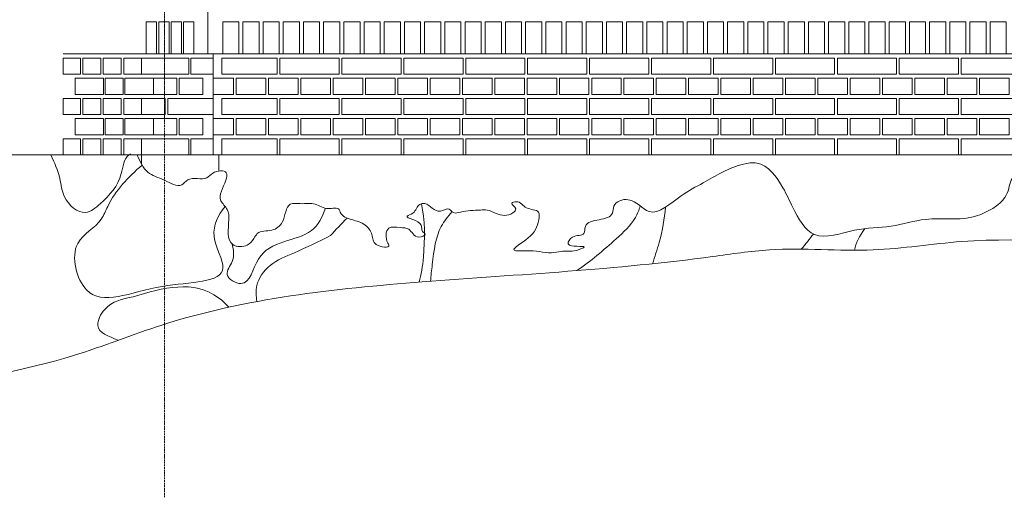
# Model space of a CAD drawing. Header units: millimetres. Extents: x -37887 to 94344, y -69777 to 116976.
# Tile 143 of 205: x 41864 to 45520, y 65009 to 66784. Entities that reach past the tile are written whole.
import ezdxf

# ---------------------------------------------------------------- set-up
doc = ezdxf.new("R2010")
doc.units = ezdxf.units.MM
doc.linetypes.add('Linia siatki', pattern=[19.05, 12.7, -3.175, 0, -3.175])
for name, color, linetype, lineweight in [('01_inwentaryzacja', 8, 'Continuous', 9), ('02_odbudowa', 7, 'Continuous', 30), ('S-GRID', 1, 'Continuous', 9)]:
    doc.layers.add(name, color=color, linetype=linetype, lineweight=lineweight)

msp = doc.modelspace()

# ---------------------------------------------------------------- linework, layer by layer
at = {"layer": '01_inwentaryzacja'}
for p, q in [((42562.6, 66656.6), (42562.6, 71106.6)), ((42025.6, 66656.6), (47466.7, 66656.6)), ((42582.9, 66656.6), (42582.9, 66281.6)), ((41952.8, 66281.6), (47550.8, 66281.6)), ((42316.8, 66281.6), (42316.8, 66246.4)), ((42603.2, 66281.6), (42603.2, 66221.6))]:
    msp.add_line(p, q, dxfattribs=at)
for points in [[(42333.7, 66776.6), (42372.1, 66776.6), (42372.1, 66656.6), (42333.7, 66656.6), (42333.7, 66776.6)], [(42380, 66776.6), (42418.4, 66776.6), (42418.4, 66656.6), (42380, 66656.6), (42380, 66776.6)], [(42426.4, 66776.6), (42464.7, 66776.6), (42464.7, 66656.6), (42426.4, 66656.6), (42426.4, 66776.6)], [(42472.7, 66776.6), (42511, 66776.6), (42511, 66656.6), (42472.7, 66656.6), (42472.7, 66776.6)], [(42617.6, 66656.6), (42617.6, 66776.6), (42677.6, 66776.6), (42677.6, 66656.6), (42617.6, 66656.6)], [(42692.6, 66656.6), (42692.6, 66776.6), (42752.6, 66776.6), (42752.6, 66656.6), (42692.6, 66656.6)], [(42767.6, 66656.6), (42767.6, 66776.6), (42827.6, 66776.6), (42827.6, 66656.6), (42767.6, 66656.6)], [(42842.6, 66656.6), (42842.6, 66776.6), (42902.6, 66776.6), (42902.6, 66656.6), (42842.6, 66656.6)], [(42917.6, 66656.6), (42917.6, 66776.6), (42977.6, 66776.6), (42977.6, 66656.6), (42917.6, 66656.6)], [(42992.6, 66656.6), (42992.6, 66776.6), (43052.6, 66776.6), (43052.6, 66656.6), (42992.6, 66656.6)], [(43067.6, 66656.6), (43067.6, 66776.6), (43127.6, 66776.6), (43127.6, 66656.6), (43067.6, 66656.6)], [(43142.6, 66656.6), (43142.6, 66776.6), (43202.6, 66776.6), (43202.6, 66656.6), (43142.6, 66656.6)], [(43217.6, 66656.6), (43217.6, 66776.6), (43277.6, 66776.6), (43277.6, 66656.6), (43217.6, 66656.6)], [(43292.6, 66656.6), (43292.6, 66776.6), (43352.6, 66776.6), (43352.6, 66656.6), (43292.6, 66656.6)], [(43367.6, 66656.6), (43367.6, 66776.6), (43427.6, 66776.6), (43427.6, 66656.6), (43367.6, 66656.6)], [(43442.6, 66656.6), (43442.6, 66776.6), (43502.6, 66776.6), (43502.6, 66656.6), (43442.6, 66656.6)], [(43517.6, 66656.6), (43517.6, 66776.6), (43577.6, 66776.6), (43577.6, 66656.6), (43517.6, 66656.6)], [(43592.6, 66656.6), (43592.6, 66776.6), (43652.6, 66776.6), (43652.6, 66656.6), (43592.6, 66656.6)], [(43667.6, 66656.6), (43667.6, 66776.6), (43727.6, 66776.6), (43727.6, 66656.6), (43667.6, 66656.6)], [(43742.6, 66656.6), (43742.6, 66776.6), (43802.6, 66776.6), (43802.6, 66656.6), (43742.6, 66656.6)], [(43817.6, 66656.6), (43817.6, 66776.6), (43877.6, 66776.6), (43877.6, 66656.6), (43817.6, 66656.6)], [(43892.6, 66656.6), (43892.6, 66776.6), (43952.6, 66776.6), (43952.6, 66656.6), (43892.6, 66656.6)], [(43967.6, 66656.6), (43967.6, 66776.6), (44027.6, 66776.6), (44027.6, 66656.6), (43967.6, 66656.6)], [(44042.6, 66656.6), (44042.6, 66776.6), (44102.6, 66776.6), (44102.6, 66656.6), (44042.6, 66656.6)], [(44117.6, 66656.6), (44117.6, 66776.6), (44177.6, 66776.6), (44177.6, 66656.6), (44117.6, 66656.6)], [(44192.6, 66656.6), (44192.6, 66776.6), (44252.6, 66776.6), (44252.6, 66656.6), (44192.6, 66656.6)], [(44267.6, 66656.6), (44267.6, 66776.6), (44327.6, 66776.6), (44327.6, 66656.6), (44267.6, 66656.6)], [(44342.6, 66656.6), (44342.6, 66776.6), (44402.6, 66776.6), (44402.6, 66656.6), (44342.6, 66656.6)], [(44417.6, 66656.6), (44417.6, 66776.6), (44477.6, 66776.6), (44477.6, 66656.6), (44417.6, 66656.6)], [(44492.6, 66656.6), (44492.6, 66776.6), (44552.6, 66776.6), (44552.6, 66656.6), (44492.6, 66656.6)], [(44567.6, 66656.6), (44567.6, 66776.6), (44627.6, 66776.6), (44627.6, 66656.6), (44567.6, 66656.6)], [(44642.6, 66656.6), (44642.6, 66776.6), (44702.6, 66776.6), (44702.6, 66656.6), (44642.6, 66656.6)], [(44717.6, 66656.6), (44717.6, 66776.6), (44777.6, 66776.6), (44777.6, 66656.6), (44717.6, 66656.6)], [(44792.6, 66656.6), (44792.6, 66776.6), (44852.6, 66776.6), (44852.6, 66656.6), (44792.6, 66656.6)], [(44867.6, 66656.6), (44867.6, 66776.6), (44927.6, 66776.6), (44927.6, 66656.6), (44867.6, 66656.6)], [(44942.6, 66656.6), (44942.6, 66776.6), (45002.6, 66776.6), (45002.6, 66656.6), (44942.6, 66656.6)], [(45017.6, 66656.6), (45017.6, 66776.6), (45077.6, 66776.6), (45077.6, 66656.6), (45017.6, 66656.6)], [(45092.6, 66656.6), (45092.6, 66776.6), (45152.6, 66776.6), (45152.6, 66656.6), (45092.6, 66656.6)], [(45167.6, 66656.6), (45167.6, 66776.6), (45227.6, 66776.6), (45227.6, 66656.6), (45167.6, 66656.6)], [(45242.6, 66656.6), (45242.6, 66776.6), (45302.6, 66776.6), (45302.6, 66656.6), (45242.6, 66656.6)], [(45317.6, 66656.6), (45317.6, 66776.6), (45377.6, 66776.6), (45377.6, 66656.6), (45317.6, 66656.6)], [(45392.6, 66656.6), (45392.6, 66776.6), (45452.6, 66776.6), (45452.6, 66656.6), (45392.6, 66656.6)], [(45467.6, 66656.6), (45467.6, 66776.6), (45527.6, 66776.6), (45527.6, 66656.6), (45467.6, 66656.6)], [(42025.6, 66641.6), (42089.3, 66641.6), (42089.3, 66581.6), (42025.6, 66581.6), (42025.6, 66641.6)], [(42098.4, 66641.6), (42165.2, 66641.6), (42165.2, 66581.6), (42098.4, 66581.6), (42098.4, 66641.6)], [(42174.3, 66641.6), (42241, 66641.6), (42241, 66581.6), (42174.3, 66581.6), (42174.3, 66641.6)], [(42250.1, 66641.6), (42316.8, 66641.6), (42316.8, 66581.6), (42250.1, 66581.6), (42250.1, 66641.6)], [(42316.8, 66581.6), (42316.8, 66641.6), (42491.7, 66641.6), (42491.7, 66581.6), (42316.8, 66581.6)], [(42499.7, 66581.6), (42499.7, 66641.6), (42582.9, 66641.6), (42582.9, 66581.6), (42499.7, 66581.6)], [(42820.1, 66641.6), (42820.1, 66581.6), (42615.1, 66581.6), (42615.1, 66641.6), (42820.1, 66641.6)], [(43050.1, 66641.6), (43050.1, 66581.6), (42830.1, 66581.6), (42830.1, 66641.6), (43050.1, 66641.6)], [(43280.1, 66641.6), (43280.1, 66581.6), (43060.1, 66581.6), (43060.1, 66641.6), (43280.1, 66641.6)], [(43510.1, 66641.6), (43510.1, 66581.6), (43290.1, 66581.6), (43290.1, 66641.6), (43510.1, 66641.6)], [(43740.1, 66641.6), (43740.1, 66581.6), (43520.1, 66581.6), (43520.1, 66641.6), (43740.1, 66641.6)], [(43970.1, 66641.6), (43970.1, 66581.6), (43750.1, 66581.6), (43750.1, 66641.6), (43970.1, 66641.6)], [(44200.1, 66641.6), (44200.1, 66581.6), (43980.1, 66581.6), (43980.1, 66641.6), (44200.1, 66641.6)], [(44430.1, 66641.6), (44430.1, 66581.6), (44210.1, 66581.6), (44210.1, 66641.6), (44430.1, 66641.6)], [(44660.1, 66641.6), (44660.1, 66581.6), (44440.1, 66581.6), (44440.1, 66641.6), (44660.1, 66641.6)], [(44890.1, 66641.6), (44890.1, 66581.6), (44670.1, 66581.6), (44670.1, 66641.6), (44890.1, 66641.6)], [(45120.1, 66641.6), (45120.1, 66581.6), (44900.1, 66581.6), (44900.1, 66641.6), (45120.1, 66641.6)], [(45350.1, 66641.6), (45350.1, 66581.6), (45130.1, 66581.6), (45130.1, 66641.6), (45350.1, 66641.6)], [(45580.1, 66641.6), (45580.1, 66581.6), (45360.1, 66581.6), (45360.1, 66641.6), (45580.1, 66641.6)], [(42069.3, 66506.6), (42069.3, 66566.6), (42175.5, 66566.6), (42175.5, 66506.6), (42069.3, 66506.6)], [(42181.6, 66566.6), (42248.3, 66566.6), (42248.3, 66506.6), (42181.6, 66506.6), (42181.6, 66566.6)], [(42254.4, 66506.6), (42254.4, 66566.6), (42360.6, 66566.6), (42360.6, 66506.6), (42254.4, 66506.6)], [(42448, 66506.6), (42360.6, 66506.6), (42360.6, 66566.6), (42448, 66566.6), (42448, 66506.6)], [(42543.4, 66506.6), (42455.9, 66506.6), (42455.9, 66566.6), (42543.4, 66566.6), (42543.4, 66506.6)], [(42657.9, 66566.6), (42657.9, 66506.6), (42582.9, 66506.6), (42582.9, 66566.6), (42657.9, 66566.6)], [(42777.9, 66566.6), (42777.9, 66506.6), (42667.9, 66506.6), (42667.9, 66566.6), (42777.9, 66566.6)], [(42897.9, 66566.6), (42897.9, 66506.6), (42787.9, 66506.6), (42787.9, 66566.6), (42897.9, 66566.6)], [(43017.9, 66566.6), (43017.9, 66506.6), (42907.9, 66506.6), (42907.9, 66566.6), (43017.9, 66566.6)], [(43137.9, 66566.6), (43137.9, 66506.6), (43027.9, 66506.6), (43027.9, 66566.6), (43137.9, 66566.6)], [(43257.9, 66566.6), (43257.9, 66506.6), (43147.9, 66506.6), (43147.9, 66566.6), (43257.9, 66566.6)], [(43377.9, 66566.6), (43377.9, 66506.6), (43267.9, 66506.6), (43267.9, 66566.6), (43377.9, 66566.6)], [(43497.9, 66566.6), (43497.9, 66506.6), (43387.9, 66506.6), (43387.9, 66566.6), (43497.9, 66566.6)], [(43617.9, 66566.6), (43617.9, 66506.6), (43507.9, 66506.6), (43507.9, 66566.6), (43617.9, 66566.6)], [(43737.9, 66566.6), (43737.9, 66506.6), (43627.9, 66506.6), (43627.9, 66566.6), (43737.9, 66566.6)], [(43857.9, 66566.6), (43857.9, 66506.6), (43747.9, 66506.6), (43747.9, 66566.6), (43857.9, 66566.6)], [(43977.9, 66566.6), (43977.9, 66506.6), (43867.9, 66506.6), (43867.9, 66566.6), (43977.9, 66566.6)], [(44097.9, 66566.6), (44097.9, 66506.6), (43987.9, 66506.6), (43987.9, 66566.6), (44097.9, 66566.6)], [(44217.9, 66566.6), (44217.9, 66506.6), (44107.9, 66506.6), (44107.9, 66566.6), (44217.9, 66566.6)], [(44337.9, 66566.6), (44337.9, 66506.6), (44227.9, 66506.6), (44227.9, 66566.6), (44337.9, 66566.6)], [(44457.9, 66566.6), (44457.9, 66506.6), (44347.9, 66506.6), (44347.9, 66566.6), (44457.9, 66566.6)], [(44577.9, 66566.6), (44577.9, 66506.6), (44467.9, 66506.6), (44467.9, 66566.6), (44577.9, 66566.6)], [(44697.9, 66566.6), (44697.9, 66506.6), (44587.9, 66506.6), (44587.9, 66566.6), (44697.9, 66566.6)], [(44817.9, 66566.6), (44817.9, 66506.6), (44707.9, 66506.6), (44707.9, 66566.6), (44817.9, 66566.6)], [(44937.9, 66566.6), (44937.9, 66506.6), (44827.9, 66506.6), (44827.9, 66566.6), (44937.9, 66566.6)], [(45057.9, 66566.6), (45057.9, 66506.6), (44947.9, 66506.6), (44947.9, 66566.6), (45057.9, 66566.6)], [(45177.9, 66566.6), (45177.9, 66506.6), (45067.9, 66506.6), (45067.9, 66566.6), (45177.9, 66566.6)], [(45297.9, 66566.6), (45297.9, 66506.6), (45187.9, 66506.6), (45187.9, 66566.6), (45297.9, 66566.6)], [(45417.9, 66566.6), (45417.9, 66506.6), (45307.9, 66506.6), (45307.9, 66566.6), (45417.9, 66566.6)], [(45537.9, 66566.6), (45537.9, 66506.6), (45427.9, 66506.6), (45427.9, 66566.6), (45537.9, 66566.6)], [(42025.6, 66491.6), (42089.3, 66491.6), (42089.3, 66431.6), (42025.6, 66431.6), (42025.6, 66491.6)], [(42098.4, 66491.6), (42165.2, 66491.6), (42165.2, 66431.6), (42098.4, 66431.6), (42098.4, 66491.6)], [(42174.3, 66491.6), (42241, 66491.6), (42241, 66431.6), (42174.3, 66431.6), (42174.3, 66491.6)], [(42250.1, 66491.6), (42316.8, 66491.6), (42316.8, 66431.6), (42250.1, 66431.6), (42250.1, 66491.6)], [(42404.3, 66431.6), (42316.8, 66431.6), (42316.8, 66491.6), (42404.3, 66491.6), (42404.3, 66431.6)], [(42414.3, 66431.6), (42414.3, 66491.6), (42582.9, 66491.6), (42582.9, 66431.6), (42414.3, 66431.6)], [(42820.1, 66491.6), (42820.1, 66431.6), (42615.1, 66431.6), (42615.1, 66491.6), (42820.1, 66491.6)], [(43050.1, 66491.6), (43050.1, 66431.6), (42830.1, 66431.6), (42830.1, 66491.6), (43050.1, 66491.6)], [(43280.1, 66491.6), (43280.1, 66431.6), (43060.1, 66431.6), (43060.1, 66491.6), (43280.1, 66491.6)], [(43510.1, 66491.6), (43510.1, 66431.6), (43290.1, 66431.6), (43290.1, 66491.6), (43510.1, 66491.6)], [(43740.1, 66491.6), (43740.1, 66431.6), (43520.1, 66431.6), (43520.1, 66491.6), (43740.1, 66491.6)], [(43970.1, 66491.6), (43970.1, 66431.6), (43750.1, 66431.6), (43750.1, 66491.6), (43970.1, 66491.6)], [(44200.1, 66491.6), (44200.1, 66431.6), (43980.1, 66431.6), (43980.1, 66491.6), (44200.1, 66491.6)], [(44430.1, 66491.6), (44430.1, 66431.6), (44210.1, 66431.6), (44210.1, 66491.6), (44430.1, 66491.6)], [(44660.1, 66491.6), (44660.1, 66431.6), (44440.1, 66431.6), (44440.1, 66491.6), (44660.1, 66491.6)], [(44890.1, 66491.6), (44890.1, 66431.6), (44670.1, 66431.6), (44670.1, 66491.6), (44890.1, 66491.6)], [(45120.1, 66491.6), (45120.1, 66431.6), (44900.1, 66431.6), (44900.1, 66491.6), (45120.1, 66491.6)], [(45350.1, 66491.6), (45350.1, 66431.6), (45130.1, 66431.6), (45130.1, 66491.6), (45350.1, 66491.6)], [(45580.1, 66491.6), (45580.1, 66431.6), (45360.1, 66431.6), (45360.1, 66491.6), (45580.1, 66491.6)], [(42069.3, 66356.6), (42069.3, 66416.6), (42175.5, 66416.6), (42175.5, 66356.6), (42069.3, 66356.6)], [(42181.6, 66416.6), (42248.3, 66416.6), (42248.3, 66356.6), (42181.6, 66356.6), (42181.6, 66416.6)], [(42254.4, 66356.6), (42254.4, 66416.6), (42360.6, 66416.6), (42360.6, 66356.6), (42254.4, 66356.6)], [(42448, 66356.6), (42360.6, 66356.6), (42360.6, 66416.6), (42448, 66416.6), (42448, 66356.6)], [(42543.4, 66356.6), (42455.9, 66356.6), (42455.9, 66416.6), (42543.4, 66416.6), (42543.4, 66356.6)], [(42657.9, 66416.6), (42657.9, 66356.6), (42582.9, 66356.6), (42582.9, 66416.6), (42657.9, 66416.6)], [(42777.9, 66416.6), (42777.9, 66356.6), (42667.9, 66356.6), (42667.9, 66416.6), (42777.9, 66416.6)], [(42897.9, 66416.6), (42897.9, 66356.6), (42787.9, 66356.6), (42787.9, 66416.6), (42897.9, 66416.6)], [(43017.9, 66416.6), (43017.9, 66356.6), (42907.9, 66356.6), (42907.9, 66416.6), (43017.9, 66416.6)], [(43137.9, 66416.6), (43137.9, 66356.6), (43027.9, 66356.6), (43027.9, 66416.6), (43137.9, 66416.6)], [(43257.9, 66416.6), (43257.9, 66356.6), (43147.9, 66356.6), (43147.9, 66416.6), (43257.9, 66416.6)], [(43377.9, 66416.6), (43377.9, 66356.6), (43267.9, 66356.6), (43267.9, 66416.6), (43377.9, 66416.6)], [(43497.9, 66416.6), (43497.9, 66356.6), (43387.9, 66356.6), (43387.9, 66416.6), (43497.9, 66416.6)], [(43617.9, 66416.6), (43617.9, 66356.6), (43507.9, 66356.6), (43507.9, 66416.6), (43617.9, 66416.6)], [(43737.9, 66416.6), (43737.9, 66356.6), (43627.9, 66356.6), (43627.9, 66416.6), (43737.9, 66416.6)], [(43857.9, 66416.6), (43857.9, 66356.6), (43747.9, 66356.6), (43747.9, 66416.6), (43857.9, 66416.6)], [(43977.9, 66416.6), (43977.9, 66356.6), (43867.9, 66356.6), (43867.9, 66416.6), (43977.9, 66416.6)], [(44097.9, 66416.6), (44097.9, 66356.6), (43987.9, 66356.6), (43987.9, 66416.6), (44097.9, 66416.6)], [(44217.9, 66416.6), (44217.9, 66356.6), (44107.9, 66356.6), (44107.9, 66416.6), (44217.9, 66416.6)], [(44337.9, 66416.6), (44337.9, 66356.6), (44227.9, 66356.6), (44227.9, 66416.6), (44337.9, 66416.6)], [(44457.9, 66416.6), (44457.9, 66356.6), (44347.9, 66356.6), (44347.9, 66416.6), (44457.9, 66416.6)], [(44577.9, 66416.6), (44577.9, 66356.6), (44467.9, 66356.6), (44467.9, 66416.6), (44577.9, 66416.6)], [(44697.9, 66416.6), (44697.9, 66356.6), (44587.9, 66356.6), (44587.9, 66416.6), (44697.9, 66416.6)], [(44817.9, 66416.6), (44817.9, 66356.6), (44707.9, 66356.6), (44707.9, 66416.6), (44817.9, 66416.6)], [(44937.9, 66416.6), (44937.9, 66356.6), (44827.9, 66356.6), (44827.9, 66416.6), (44937.9, 66416.6)], [(45057.9, 66416.6), (45057.9, 66356.6), (44947.9, 66356.6), (44947.9, 66416.6), (45057.9, 66416.6)], [(45177.9, 66416.6), (45177.9, 66356.6), (45067.9, 66356.6), (45067.9, 66416.6), (45177.9, 66416.6)], [(45297.9, 66416.6), (45297.9, 66356.6), (45187.9, 66356.6), (45187.9, 66416.6), (45297.9, 66416.6)], [(45417.9, 66416.6), (45417.9, 66356.6), (45307.9, 66356.6), (45307.9, 66416.6), (45417.9, 66416.6)], [(45537.9, 66416.6), (45537.9, 66356.6), (45427.9, 66356.6), (45427.9, 66416.6), (45537.9, 66416.6)], [(42025.6, 66341.6), (42089.3, 66341.6), (42089.3, 66281.6), (42025.6, 66281.6), (42025.6, 66341.6)], [(42098.4, 66341.6), (42165.2, 66341.6), (42165.2, 66281.6), (42098.4, 66281.6), (42098.4, 66341.6)], [(42174.3, 66341.6), (42241, 66341.6), (42241, 66281.6), (42174.3, 66281.6), (42174.3, 66341.6)], [(42250.1, 66341.6), (42316.8, 66341.6), (42316.8, 66281.6), (42250.1, 66281.6), (42250.1, 66341.6)], [(42316.8, 66281.6), (42316.8, 66341.6), (42491.7, 66341.6), (42491.7, 66281.6), (42316.8, 66281.6)], [(42499.7, 66281.6), (42499.7, 66341.6), (42582.9, 66341.6), (42582.9, 66281.6), (42499.7, 66281.6)], [(42820.1, 66341.6), (42820.1, 66281.6), (42615.1, 66281.6), (42615.1, 66341.6), (42820.1, 66341.6)], [(43050.1, 66341.6), (43050.1, 66281.6), (42830.1, 66281.6), (42830.1, 66341.6), (43050.1, 66341.6)], [(43280.1, 66341.6), (43280.1, 66281.6), (43060.1, 66281.6), (43060.1, 66341.6), (43280.1, 66341.6)], [(43510.1, 66341.6), (43510.1, 66281.6), (43290.1, 66281.6), (43290.1, 66341.6), (43510.1, 66341.6)], [(43740.1, 66341.6), (43740.1, 66281.6), (43520.1, 66281.6), (43520.1, 66341.6), (43740.1, 66341.6)], [(43970.1, 66341.6), (43970.1, 66281.6), (43750.1, 66281.6), (43750.1, 66341.6), (43970.1, 66341.6)], [(44200.1, 66341.6), (44200.1, 66281.6), (43980.1, 66281.6), (43980.1, 66341.6), (44200.1, 66341.6)], [(44430.1, 66341.6), (44430.1, 66281.6), (44210.1, 66281.6), (44210.1, 66341.6), (44430.1, 66341.6)], [(44660.1, 66341.6), (44660.1, 66281.6), (44440.1, 66281.6), (44440.1, 66341.6), (44660.1, 66341.6)], [(44890.1, 66341.6), (44890.1, 66281.6), (44670.1, 66281.6), (44670.1, 66341.6), (44890.1, 66341.6)], [(45120.1, 66341.6), (45120.1, 66281.6), (44900.1, 66281.6), (44900.1, 66341.6), (45120.1, 66341.6)], [(45350.1, 66341.6), (45350.1, 66281.6), (45130.1, 66281.6), (45130.1, 66341.6), (45350.1, 66341.6)], [(45580.1, 66341.6), (45580.1, 66281.6), (45360.1, 66281.6), (45360.1, 66341.6), (45580.1, 66341.6)]]:
    msp.add_lwpolyline(points, dxfattribs=at)
for points in [[(41978.9, 66281.6), (42013, 66193.8), (42030.1, 66125.6), (42109.1, 66068), (42162.5, 66100), (42241.1, 66211.9), (42269.5, 66281.6), (42275.7, 66285.5)], [(48151.7, 66231.1), (47064.6, 66057.3), (46405.8, 65991.1), (46087.3, 65959.6), (45362.4, 65959.7), (45033.1, 65928.7), (44647.9, 65928.7), (44436.6, 65903.9), (43358.8, 65809.6), (42392, 65649.3), (42063.2, 65535.9), (41491, 65416.9), (40010.1, 65184.9)]]:
    msp.add_spline(points, degree=3, dxfattribs=at)
for points, knots in [([(46555.8, 66007), (46534, 66026), (46502.9, 66065), (46478.9, 66127.3), (46400.5, 66114.7), (46424, 66177.4), (46485, 66212.9), (46367, 66247.6), (46284.2, 66186.2), (46148.6, 66210.8), (46007.1, 66140), (45959, 66248.7), (45780.4, 66260.8), (45539.9, 66267.4), (45536.5, 66114.9), (45389.2, 66025.9), (45247.5, 66058.5), (45097.4, 66008.1), (44963, 66013.2), (44809, 65947.7), (44738.6, 66075.1), (44695.4, 66172.5), (44631.7, 66259.9), (44511, 66243.5), (44421.2, 66186.2), (44311.3, 66131.3), (44208.4, 66031.4), (44141.6, 66131.5), (44066, 66105.5), (44069.1, 66052), (44015, 66040), (43960.1, 66031.8), (43963.9, 65977.2), (43919.2, 65988.4), (43880.5, 65933.1), (43988.8, 65948.9), (43916.3, 65918.3), (43882.2, 65927.9), (43836.1, 65913.7), (43791.2, 65923.7), (43751.8, 65926.9), (43670.1, 65921.4), (43770.6, 65977.5), (43789.4, 66019.2), (43796.4, 66080.9), (43739.3, 66075.1), (43722.3, 66114), (43681.2, 66101.9), (43714.6, 66083.1), (43682, 66051.7), (43640, 66057.8), (43604, 66079), (43557.7, 66074.9), (43518.8, 66075.7), (43474.4, 66061), (43457, 66090.3), (43426.1, 66064.9), (43394.3, 66081.7), (43374.7, 66103.7), (43339.1, 66098.7), (43335.7, 66065.4), (43276.7, 66048.6), (43366, 66037), (43353.3, 65998.7), (43378.9, 65984.4), (43330, 65965.9), (43316.8, 66011), (43274, 66010.6), (43222.5, 66020.7), (43220.9, 65968.3), (43243.7, 65934.2), (43173.9, 65940.7), (43176, 65987.4), (43147, 66028.2), (43099.4, 66039.4), (43057.5, 66053.9), (43048.9, 66090.2), (43001.8, 66072.8), (42962, 66106.8), (42913.8, 66097.4), (42850.1, 66107.5), (42851.9, 66031.4), (42800.9, 65994.7), (42750, 66001.9), (42732, 65966.4), (42707.8, 65937.7), (42627.4, 65940.4), (42642, 66023.6), (42640.2, 66080.9), (42591.5, 66119.6), (42626.3, 66167.2), (42639.2, 66228.8), (42582.4, 66221.4), (42551.5, 66181.7), (42496, 66205.6), (42457.9, 66154.7), (42399.1, 66192.7), (42331.7, 66210), (42310.8, 66257), (42299.9, 66281.6)], [1036.043921, 1036.043921, 1036.043921, 1036.043921, 1115.414412, 1166.189803, 1222.92613, 1266.819071, 1313.383484, 1382.262328, 1491.736268, 1636.671691, 1783.279858, 1849.457342, 1933.295416, 2319.169536, 2412.192939, 2531.829129, 2721.054951, 2851.895163, 2988.320248, 3137.698918, 3266.71626, 3348.617593, 3482.103121, 3531.225088, 3697.341686, 3791.271573, 3924.435005, 4013.34102, 4071.755406, 4098.050334, 4153.531564, 4210.323441, 4236.348484, 4280.161852, 4310.250166, 4370.259217, 4401.792278, 4458.478503, 4494.736034, 4538.856707, 4589.781383, 4633.72075, 4702.450088, 4781.017756, 4808.725285, 4855.481334, 4901.017518, 4917.098604, 4942.060362, 4960.304775, 5022.701477, 5058.51108, 5082.759892, 5157.925579, 5184.049862, 5204.637132, 5237.496856, 5270.490376, 5302.435112, 5321.494726, 5363.222873, 5387.215049, 5449.102618, 5472.812792, 5486.647477, 5512.249321, 5559.765323, 5592.304646, 5634.356148, 5689.883674, 5698.180155, 5744.634697, 5785.319429, 5828.033123, 5882.156668, 5933.123894, 5943.113398, 5984.128873, 6035.20778, 6090.93972, 6128.120115, 6201.201025, 6250.200275, 6305.587859, 6328.235592, 6362.352674, 6416.228859, 6510.147539, 6547.658053, 6588.854896, 6667.132788, 6695.015675, 6745.180936, 6773.020823, 6844.657866, 6872.877255, 6939.059898, 7007.891816, 7083.241901, 7083.241901, 7083.241901, 7083.241901]), ([(42318.3, 66243.9), (42266.9, 66198.6), (42207.2, 66138.1), (42161.8, 66017.4), (42036.7, 65961.5), (42110.4, 65684.9), (42353.2, 65816.9), (42677.4, 65802.3), (42562.5, 65980.3), (42599.7, 66058), (42626.9, 66089.7)], [56.414331, 56.414331, 56.414331, 56.414331, 257.185184, 309.537613, 435.284943, 611.331646, 892.630693, 1128.269858, 1250.229446, 1367.375461, 1367.375461, 1367.375461, 1367.375461]), ([(42653, 65950.1), (42657.4, 65928.3), (42665.4, 65889), (42613.3, 65833.2), (42717.4, 65773.9), (42743.4, 65969.3), (42938.4, 65955.6), (42987.9, 66049.4), (42999.3, 66083.2)], [0, 0, 0, 0, 64.383091, 116.398774, 178.052748, 289.519241, 513.54103, 616.058968, 616.058968, 616.058968, 616.058968]), ([(43347.4, 65808.7), (43354.9, 65836.7), (43369, 65924.1), (43369, 66043.2), (43355.4, 66100.2)], [1309.854669, 1309.854669, 1309.854669, 1309.854669, 1394.857751, 1550.348227, 1550.348227, 1550.348227, 1550.348227]), ([(43469.9, 66070.9), (43453.8, 66053.3), (43410.6, 65997.4), (43400.6, 65914.6), (43391.1, 65832.6), (43389.6, 65812)], [72.71145, 72.71145, 72.71145, 72.71145, 143.584627, 289.38542, 340.266094, 340.266094, 340.266094, 340.266094]), ([(43932.9, 65851.6), (43983.7, 65886.6), (44061.5, 65952.1), (44145.1, 66030.6), (44163.6, 66076.9), (44168.1, 66092.2)], [1017.221797, 1017.221797, 1017.221797, 1017.221797, 1197.585052, 1304.052686, 1352.530959, 1352.530959, 1352.530959, 1352.530959]), ([(44261.6, 66086.9), (44258.3, 66045.4), (44248.5, 65978.5), (44221.8, 65902.9), (44213.9, 65877.2)], [100.921301, 100.921301, 100.921301, 100.921301, 228.862747, 299.851517, 299.851517, 299.851517, 299.851517]), ([(43018.1, 65981.5), (42973.8, 65959.6), (42899, 65922.6), (42792.1, 65882.1), (42737.5, 65805.9), (42741.9, 65757), (42744.4, 65736.5)], [0, 0, 0, 0, 148.46172, 250.703831, 340.197277, 400.362038, 400.362038, 400.362038, 400.362038]), ([(42640.1, 65715.5), (42629.4, 65728), (42526.2, 65824.4), (42397.4, 65787.2), (42285, 65754.8)], [882.529436, 882.529436, 882.529436, 882.529436, 929.036884, 1246.662837, 1246.662837, 1246.662837, 1246.662837]), ([(42285, 65754.8), (42246.2, 65746.6), (42185.4, 65733.7), (42133.7, 65627.2), (42193.2, 65608), (42230, 65592.9)], [0, 0, 0, 0, 115.271524, 180.584273, 282.169932, 282.169932, 282.169932, 282.169932])]:
    msp.add_open_spline(points, degree=3, knots=knots, dxfattribs=at)
for points in [[(43079.7, 66047), (43058.4, 66025.6), (43038.3, 66003.6), (43018.1, 65981.5)], [(45002.4, 66007.6), (44981.8, 65980.5), (44967.6, 65953.7), (44964.4, 65927.4)], [(44766.3, 65931.1), (44781.6, 65949.3), (44796.4, 65968.2), (44811.1, 65987.5)]]:
    msp.add_open_spline(points, degree=3, dxfattribs=at)
at = {"layer": '02_odbudowa', "lineweight": 5}
msp.add_lwpolyline([(10089.9, 66281.6), (51027.4, 66281.6)], dxfattribs=at)
at = {"layer": 'S-GRID', "linetype": 'Linia siatki', "ltscale": 0.5}
for p in [(42401.7, 65009.2), (42401.7, 66406.1)]:
    msp.add_line(p, (42401.7, 74790.3), dxfattribs=at)

doc.saveas('drawing.dxf')
